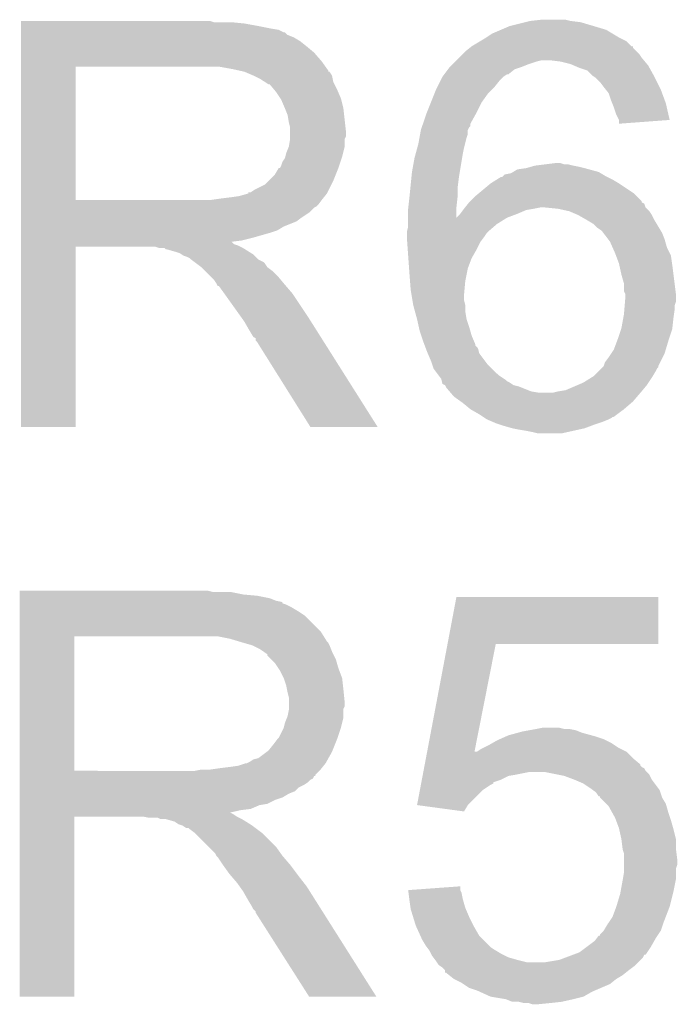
# Model space of a CAD drawing. Extents: x -1.3 to 24.2, y -3.9 to 39.2.
# Tile 34 of 35: x 15.1 to 16.5, y 35.1 to 37.1. Entities that reach past the tile are written whole.
import ezdxf

# ---------------------------------------------------------------- set-up
doc = ezdxf.new("R2010")
doc.units = 0
doc.layers.add('TEMP_HUM_28_CLICK_V100_GTO', color=14, linetype='CONTINUOUS')

msp = doc.modelspace()

# ---------------------------------------------------------------- linework, layer by layer
at = {"layer": 'TEMP_HUM_28_CLICK_V100_GTO'}
for points in [[(15.143504, 37.063678), (15.143506, 37.06368), (15.521942, 37.063678), (15.143506, 37.06368)], [(15.143504, 37.06114), (15.143504, 37.063678), (15.529564, 37.06114), (15.521942, 37.063678)], [(15.143504, 37.0586), (15.143504, 37.06114), (15.59052, 37.0586), (15.56512, 37.06114)], [(15.143504, 37.05352), (15.143504, 37.0586), (15.61846, 37.05352), (15.59052, 37.0586)], [(16.121382, 37.05352), (16.151862, 37.06114), (16.289022, 37.05352), (16.263622, 37.06114)], [(16.151862, 37.06114), (16.162022, 37.06368), (16.263622, 37.06114), (16.243302, 37.06368)], [(16.162022, 37.06368), (16.184882, 37.06622), (16.243302, 37.06368), (16.233142, 37.06622)], [(15.143504, 37.04844), (15.143504, 37.05352), (15.64386, 37.04844), (15.61846, 37.05352)], [(15.143504, 37.045898), (15.143504, 37.04844), (15.659102, 37.045898), (15.64386, 37.04844)], [(15.143504, 37.04082), (15.143504, 37.045898), (15.669264, 37.04082), (15.659102, 37.045898)], [(15.143504, 37.040814), (15.143504, 37.04082), (15.671806, 37.040814), (15.669264, 37.04082)], [(15.143504, 37.03574), (15.143504, 37.040814), (15.676884, 37.03574), (15.671806, 37.040814)], [(16.07439, 37.03066), (16.085816, 37.03828), (16.33982, 37.03066), (16.327122, 37.03828)], [(16.085816, 37.03828), (16.103598, 37.0459), (16.327122, 37.03828), (16.314422, 37.0459)], [(16.103598, 37.0459), (16.121382, 37.05352), (16.314422, 37.0459), (16.289022, 37.05352)], [(15.143504, 37.03066), (15.143504, 37.03574), (15.689582, 37.03066), (15.676884, 37.03574)], [(15.143504, 37.02304), (15.143504, 37.03066), (15.70228, 37.02304), (15.689582, 37.03066)], [(15.143504, 37.01288), (15.143504, 37.02304), (15.71498, 37.01288), (15.70228, 37.02304)], [(16.045182, 37.012882), (16.06211, 37.023038), (16.36522, 37.012882), (16.355056, 37.023038)], [(16.06211, 37.023038), (16.07058, 37.028118), (16.355056, 37.023038), (16.344902, 37.028118)], [(16.07058, 37.028118), (16.07439, 37.03066), (16.344902, 37.028118), (16.33982, 37.03066)], [(15.143502, 37.00018), (15.143504, 37.01288), (15.730222, 37.00018), (15.71498, 37.01288)], [(15.143502, 36.982402), (15.143502, 37.00018), (15.74546, 36.982402), (15.730222, 37.00018)], [(16.01978, 36.99002), (16.0274, 36.99764), (16.38554, 36.99002), (16.38046, 36.99764)], [(16.0274, 36.99764), (16.032482, 37.002722), (16.38046, 36.99764), (16.375378, 37.002722)], [(16.032482, 37.002722), (16.041996, 37.010334), (16.375378, 37.002722), (16.367766, 37.010334)], [(16.041996, 37.010334), (16.045146, 37.012854), (16.367766, 37.010334), (16.36776, 37.012854)], [(16.045146, 37.012854), (16.045178, 37.01288), (16.36776, 37.012854), (16.365222, 37.01288)], [(16.045178, 37.01288), (16.045182, 37.012882), (16.365222, 37.01288), (16.36522, 37.012882)], [(15.143502, 36.97224), (15.143502, 36.982402), (15.752718, 36.97224), (15.74546, 36.982402)], [(16.002002, 36.97224), (16.00708, 36.97732), (16.146782, 36.97224), (16.15948, 36.97732)], [(16.00708, 36.97732), (16.01216, 36.9824), (16.15948, 36.97732), (16.174722, 36.9824)], [(16.01216, 36.9824), (16.0147, 36.98494), (16.174722, 36.9824), (16.184878, 36.98494)], [(16.0147, 36.98494), (16.01978, 36.99002), (16.389774, 36.98494), (16.38554, 36.99002)], [(16.222978, 36.9824), (16.202658, 36.98494), (16.391892, 36.9824), (16.389774, 36.98494)], [(16.243298, 36.97732), (16.222978, 36.9824), (16.396124, 36.97732), (16.391892, 36.9824)], [(16.249232, 36.974778), (16.243298, 36.97732), (16.398242, 36.974778), (16.396124, 36.97732)], [(15.143494, 36.705562), (15.143502, 36.97222), (15.2527, 36.705562), (15.252702, 36.97222)], [(15.143502, 36.97222), (15.143502, 36.97224), (15.252702, 36.97222), (15.5067, 36.97224)], [(15.56766, 36.96716), (15.539722, 36.97224), (15.756346, 36.96716), (15.752718, 36.97224)], [(15.579088, 36.96462), (15.56766, 36.96716), (15.75816, 36.96462), (15.756346, 36.96716)], [(15.590514, 36.96208), (15.579088, 36.96462), (15.758186, 36.96208), (15.75816, 36.96462)], [(15.590522, 36.962078), (15.590514, 36.96208), (15.758816, 36.962078), (15.758186, 36.96208)], [(15.590538, 36.962072), (15.590522, 36.962078), (15.7607, 36.962072), (15.758816, 36.962078)], [(15.608296, 36.954462), (15.590538, 36.962072), (15.765782, 36.954462), (15.7607, 36.962072)], [(15.990574, 36.957), (15.99819, 36.967158), (16.118838, 36.957), (16.131538, 36.967158)], [(15.99819, 36.967158), (16.002002, 36.97224), (16.131538, 36.967158), (16.146782, 36.97224)], [(16.261082, 36.9697), (16.249232, 36.974778), (16.401064, 36.9697), (16.398242, 36.974778)], [(16.276316, 36.96462), (16.261082, 36.9697), (16.403886, 36.96462), (16.401064, 36.9697)], [(16.286478, 36.954462), (16.276316, 36.96462), (16.409528, 36.954462), (16.403886, 36.96462)], [(15.6083, 36.95446), (15.608296, 36.954462), (15.765784, 36.95446), (15.765782, 36.954462)], [(15.623542, 36.946838), (15.6083, 36.95446), (15.767308, 36.946838), (15.765784, 36.95446)], [(15.631166, 36.941758), (15.623542, 36.946838), (15.768322, 36.941758), (15.767308, 36.946838)], [(15.638784, 36.93668), (15.631166, 36.941758), (15.770862, 36.93668), (15.768322, 36.941758)], [(15.9766, 36.9316), (15.98295, 36.944298), (16.0909, 36.9316), (16.101058, 36.944298)], [(15.98295, 36.944298), (15.986762, 36.951916), (16.101058, 36.944298), (16.108676, 36.951916)], [(15.986762, 36.951918), (15.99057, 36.956996), (16.108678, 36.951918), (16.116294, 36.956996)], [(15.986762, 36.951916), (15.986762, 36.951918), (16.108676, 36.951916), (16.108678, 36.951918)], [(15.99057, 36.956996), (15.990574, 36.957), (16.116294, 36.956996), (16.118838, 36.957)], [(16.290292, 36.95192), (16.286478, 36.954462), (16.41094, 36.95192), (16.409528, 36.954462)], [(16.2941, 36.94938), (16.290292, 36.95192), (16.41221, 36.94938), (16.41094, 36.95192)], [(16.301718, 36.94176), (16.2941, 36.94938), (16.41602, 36.94176), (16.41221, 36.94938)], [(16.30934, 36.9316), (16.301718, 36.94176), (16.4211, 36.9316), (16.41602, 36.94176)], [(15.641326, 36.936672), (15.638784, 36.93668), (15.770866, 36.936672), (15.770862, 36.93668)], [(15.649788, 36.92652), (15.641326, 36.936672), (15.77594, 36.92652), (15.770866, 36.936672)], [(15.65402, 36.92144), (15.649788, 36.92652), (15.778118, 36.92144), (15.77594, 36.92652)], [(15.662488, 36.908738), (15.65402, 36.92144), (15.78356, 36.908738), (15.778118, 36.92144)], [(15.963898, 36.901118), (15.971012, 36.9189), (16.0655, 36.901118), (16.0782, 36.9189)], [(15.971012, 36.9189), (15.97406, 36.92652), (16.0782, 36.9189), (16.08582, 36.92652)], [(15.97406, 36.92652), (15.9766, 36.9316), (16.08582, 36.92652), (16.0909, 36.9316)], [(16.313406, 36.926518), (16.30934, 36.9316), (16.42364, 36.926518), (16.4211, 36.9316)], [(16.319498, 36.918902), (16.313406, 36.926518), (16.42641, 36.918902), (16.42364, 36.926518)], [(16.32458, 36.903658), (16.319498, 36.918902), (16.431954, 36.903658), (16.42641, 36.918902)], [(15.66418, 36.9062), (15.662488, 36.908738), (15.784196, 36.9062), (15.78356, 36.908738)], [(15.6718, 36.88842), (15.66418, 36.9062), (15.78864, 36.88842), (15.784196, 36.9062)], [(15.955772, 36.8808), (15.963898, 36.901118), (16.05534, 36.8808), (16.0655, 36.901118)], [(16.326614, 36.898578), (16.32458, 36.903658), (16.4338, 36.898578), (16.431954, 36.903658)], [(16.32966, 36.89096), (16.326614, 36.898578), (16.435552, 36.89096), (16.4338, 36.898578)], [(15.671802, 36.888418), (15.6718, 36.88842), (15.78864, 36.888418), (15.78864, 36.88842)], [(15.67688, 36.875718), (15.671802, 36.888418), (15.790052, 36.875718), (15.78864, 36.888418)], [(15.95374, 36.87572), (15.955772, 36.8808), (16.052518, 36.87572), (16.05534, 36.8808)], [(16.33474, 36.875722), (16.32966, 36.89096), (16.439056, 36.875722), (16.435552, 36.89096)], [(15.67942, 36.86048), (15.67688, 36.875718), (15.791746, 36.86048), (15.790052, 36.875718)], [(15.68196, 36.850318), (15.67942, 36.86048), (15.792874, 36.850318), (15.791746, 36.86048)], [(15.947812, 36.857934), (15.95374, 36.87572), (16.04264, 36.857934), (16.052518, 36.87572)], [(16.339818, 36.865564), (16.33474, 36.875722), (16.441392, 36.865564), (16.439056, 36.875722)], [(16.33982, 36.865558), (16.339818, 36.865564), (16.441392, 36.865558), (16.441392, 36.865564)], [(16.33982, 36.857968), (16.33982, 36.865558), (16.33982, 36.857968), (16.441392, 36.865558)], [(15.68196, 36.842698), (15.68196, 36.850318), (15.79372, 36.842698), (15.792874, 36.850318)], [(15.68196, 36.832536), (15.68196, 36.842698), (15.793718, 36.832536), (15.79372, 36.842698)], [(15.942194, 36.837618), (15.94358, 36.845236), (16.037558, 36.837618), (16.03756, 36.845236)], [(15.94358, 36.845236), (15.943582, 36.845242), (16.03756, 36.845236), (16.037562, 36.845242)], [(15.943582, 36.845242), (15.945272, 36.850316), (16.037562, 36.845242), (16.040098, 36.850316)], [(15.945272, 36.850316), (15.946118, 36.852854), (16.040098, 36.850316), (16.042634, 36.852854)], [(15.946118, 36.852854), (15.947812, 36.857934), (16.042634, 36.852854), (16.04264, 36.857934)], [(15.679418, 36.812218), (15.681958, 36.827456), (15.79118, 36.812218), (15.79118, 36.827456)], [(15.681958, 36.827456), (15.68196, 36.827458), (15.79118, 36.827456), (15.79118, 36.827458)], [(15.68196, 36.827458), (15.68196, 36.832536), (15.79118, 36.827458), (15.793718, 36.832536)], [(15.9385, 36.817298), (15.94081, 36.83), (16.031844, 36.817298), (16.035022, 36.83)], [(15.94081, 36.83), (15.942194, 36.837618), (16.035022, 36.83), (16.037558, 36.837618)], [(15.672434, 36.791902), (15.67434, 36.799518), (15.7861, 36.791902), (15.788004, 36.799518)], [(15.67434, 36.799518), (15.679418, 36.812218), (15.788004, 36.799518), (15.79118, 36.812218)], [(15.932958, 36.79698), (15.936422, 36.80968), (16.0274, 36.79698), (16.02994, 36.80968)], [(15.936422, 36.80968), (15.9385, 36.817298), (16.02994, 36.80968), (16.031844, 36.817298)], [(15.66418, 36.77412), (15.66672, 36.78174), (15.780172, 36.77412), (15.782712, 36.78174)], [(15.66672, 36.78174), (15.671798, 36.789356), (15.782712, 36.78174), (15.78525, 36.789356)], [(15.671798, 36.789356), (15.672434, 36.791902), (15.78525, 36.789356), (15.7861, 36.791902)], [(15.9258, 36.76142), (15.93088, 36.78936), (16.021472, 36.76142), (16.02613, 36.78936)], [(15.93088, 36.78936), (15.932958, 36.79698), (16.02613, 36.78936), (16.0274, 36.79698)], [(15.651478, 36.756338), (15.659096, 36.76903), (15.773398, 36.756338), (15.778476, 36.76903)], [(15.659096, 36.76903), (15.661626, 36.76904), (15.778476, 36.76903), (15.77848, 36.76904)], [(15.661626, 36.76904), (15.66418, 36.77412), (15.77848, 36.76904), (15.780172, 36.77412)], [(15.924784, 36.75126), (15.9258, 36.76142), (16.01978, 36.75126), (16.021472, 36.76142)], [(16.123922, 36.75888), (16.128154, 36.76142), (16.303416, 36.75888), (16.299182, 36.76142)], [(16.128154, 36.76142), (16.136618, 36.7665), (16.299182, 36.76142), (16.280554, 36.7665)], [(16.136618, 36.7665), (16.154402, 36.76904), (16.280554, 36.7665), (16.27124, 36.76904)], [(16.154402, 36.76904), (16.163292, 36.77158), (16.27124, 36.76904), (16.26108, 36.77158)], [(16.163292, 36.77158), (16.172182, 36.77412), (16.26108, 36.77158), (16.24838, 36.77412)], [(16.172182, 36.77412), (16.192502, 36.77666), (16.24838, 36.77412), (16.238222, 36.77666)], [(16.192502, 36.77666), (16.212806, 36.779198), (16.230604, 36.77666), (16.222982, 36.779198)], [(16.212806, 36.779198), (16.212822, 36.7792), (16.222982, 36.779198), (16.212822, 36.7792)], [(15.631156, 36.736018), (15.638778, 36.74364), (15.764508, 36.736018), (15.76832, 36.74364)], [(15.638778, 36.74364), (15.651478, 36.756338), (15.76832, 36.74364), (15.773398, 36.756338)], [(15.92275, 36.730938), (15.924784, 36.75126), (16.01724, 36.730938), (16.01978, 36.75126)], [(16.083284, 36.738562), (16.095472, 36.74618), (16.33982, 36.738562), (16.327118, 36.74618)], [(16.095472, 36.74618), (16.1036, 36.75126), (16.327118, 36.74618), (16.31696, 36.75126)], [(16.1036, 36.75126), (16.106146, 36.751266), (16.31696, 36.75126), (16.316948, 36.751266)], [(16.106146, 36.751266), (16.108678, 36.7538), (16.316948, 36.751266), (16.31188, 36.7538)], [(16.108678, 36.7538), (16.11122, 36.756342), (16.31188, 36.7538), (16.307646, 36.756342)], [(16.11122, 36.756342), (16.123922, 36.75888), (16.307646, 36.756342), (16.303416, 36.75888)], [(15.598124, 36.718244), (15.59814, 36.720758), (15.75562, 36.718244), (15.756876, 36.720758)], [(15.59814, 36.720758), (15.603216, 36.72078), (15.756876, 36.720758), (15.756888, 36.72078)], [(15.603216, 36.72078), (15.610838, 36.725858), (15.756888, 36.72078), (15.759426, 36.725858)], [(15.610838, 36.725858), (15.631156, 36.736018), (15.759426, 36.725858), (15.764508, 36.736018)], [(15.920974, 36.71316), (15.92275, 36.730938), (16.01724, 36.71316), (16.01724, 36.730938)], [(16.058892, 36.718238), (16.083282, 36.73856), (16.370302, 36.718238), (16.339824, 36.73856)], [(16.083282, 36.73856), (16.083284, 36.738562), (16.339824, 36.73856), (16.33982, 36.738562)], [(15.143494, 36.70554), (15.143494, 36.705562), (15.524478, 36.70554), (15.2527, 36.705562)], [(15.143494, 36.69538), (15.143494, 36.70554), (15.737838, 36.69538), (15.74546, 36.70554)], [(15.524478, 36.70554), (15.54226, 36.70808), (15.74546, 36.70554), (15.74749, 36.70808)], [(15.54226, 36.70808), (15.56258, 36.71062), (15.74749, 36.70808), (15.749522, 36.71062)], [(15.56258, 36.71062), (15.580358, 36.71316), (15.749522, 36.71062), (15.751554, 36.71316)], [(15.580358, 36.71316), (15.598124, 36.718236), (15.751554, 36.71316), (15.755612, 36.718236)], [(15.598124, 36.718236), (15.598124, 36.718244), (15.755612, 36.718236), (15.75562, 36.718244)], [(15.918462, 36.690298), (15.92072, 36.71062), (16.0147, 36.690298), (16.016956, 36.71062)], [(15.92072, 36.71062), (15.920974, 36.71316), (16.016956, 36.71062), (16.01724, 36.71316)], [(16.0401, 36.70046), (16.042638, 36.702998), (16.385558, 36.70046), (16.38554, 36.702998)], [(16.042638, 36.702998), (16.0528, 36.71316), (16.38554, 36.702998), (16.37538, 36.71316)], [(16.0528, 36.71316), (16.058892, 36.718238), (16.37538, 36.71316), (16.370302, 36.718238)], [(15.143492, 36.68014), (15.143494, 36.690298), (15.72006, 36.68014), (15.730224, 36.690298)], [(15.143494, 36.692838), (15.143494, 36.69538), (15.735296, 36.692838), (15.737838, 36.69538)], [(15.143494, 36.690298), (15.143494, 36.692838), (15.730224, 36.690298), (15.735296, 36.692838)], [(15.91818, 36.68776), (15.918462, 36.690298), (16.014706, 36.68776), (16.0147, 36.690298)], [(15.91818, 36.67002), (15.91818, 36.68776), (16.014746, 36.67002), (16.014706, 36.68776)], [(16.02232, 36.677602), (16.028034, 36.68522), (16.136624, 36.677602), (16.154402, 36.68522)], [(16.028034, 36.68522), (16.02994, 36.68776), (16.154402, 36.68522), (16.16964, 36.68776)], [(16.02994, 36.68776), (16.031972, 36.6903), (16.16964, 36.68776), (16.182342, 36.6903)], [(16.031972, 36.690302), (16.03806, 36.697912), (16.393164, 36.690302), (16.390616, 36.697912)], [(16.031972, 36.6903), (16.031972, 36.690302), (16.393166, 36.6903), (16.393164, 36.690302)], [(16.03806, 36.697912), (16.040094, 36.700454), (16.390616, 36.697912), (16.385558, 36.700454)], [(16.040094, 36.700454), (16.0401, 36.70046), (16.385558, 36.700454), (16.385558, 36.70046)], [(16.2179, 36.68776), (16.1925, 36.6903), (16.395704, 36.68776), (16.393166, 36.6903)], [(16.240754, 36.68268), (16.2179, 36.68776), (16.40078, 36.68268), (16.395704, 36.68776)], [(16.240762, 36.682678), (16.240754, 36.68268), (16.400782, 36.682678), (16.40078, 36.68268)], [(16.258542, 36.67506), (16.240762, 36.682678), (16.40586, 36.67506), (16.400782, 36.682678)], [(15.143492, 36.66998), (15.143492, 36.68014), (15.70482, 36.66998), (15.72006, 36.68014)], [(15.143492, 36.66236), (15.143492, 36.66998), (15.694664, 36.66236), (15.70482, 36.66998)], [(15.143492, 36.6522), (15.143492, 36.66236), (15.669258, 36.6522), (15.694664, 36.66236)], [(15.91818, 36.66998), (15.91818, 36.67002), (16.116298, 36.66998), (16.116404, 36.67002)], [(15.91818, 36.65728), (15.91818, 36.66998), (16.095982, 36.65728), (16.116298, 36.66998)], [(16.014746, 36.67002), (16.022318, 36.6776), (16.116404, 36.67002), (16.13662, 36.6776)], [(16.022318, 36.6776), (16.02232, 36.677602), (16.13662, 36.6776), (16.136624, 36.677602)], [(16.258546, 36.675058), (16.258542, 36.67506), (16.40586, 36.675058), (16.40586, 36.67506)], [(16.276318, 36.664902), (16.258546, 36.675058), (16.41094, 36.664902), (16.40586, 36.675058)], [(16.27632, 36.6649), (16.276318, 36.664902), (16.410942, 36.6649), (16.41094, 36.664902)], [(16.289022, 36.657278), (16.27632, 36.6649), (16.415516, 36.657278), (16.410942, 36.6649)], [(15.143492, 36.64458), (15.143492, 36.6522), (15.656564, 36.64458), (15.669258, 36.6522)], [(15.143492, 36.6395), (15.143492, 36.64458), (15.64132, 36.6395), (15.656564, 36.64458)], [(15.91564, 36.642042), (15.91818, 36.652202), (16.078202, 36.642042), (16.090056, 36.652202)], [(15.91564, 36.64204), (15.91564, 36.642042), (16.0782, 36.64204), (16.078202, 36.642042)], [(15.91564, 36.639502), (15.91564, 36.64204), (16.075662, 36.639502), (16.0782, 36.64204)], [(15.91818, 36.652202), (15.91818, 36.65728), (16.090056, 36.652202), (16.095982, 36.65728)], [(16.29664, 36.64966), (16.289022, 36.657278), (16.420088, 36.64966), (16.415516, 36.657278)], [(16.304262, 36.644578), (16.29664, 36.64966), (16.423138, 36.644578), (16.420088, 36.64966)], [(16.3068, 36.642038), (16.304262, 36.644578), (16.424662, 36.642038), (16.423138, 36.644578)], [(16.3087, 36.639506), (16.3068, 36.642038), (16.42618, 36.639506), (16.424662, 36.642038)], [(15.14349, 36.62426), (15.143492, 36.62934), (15.585438, 36.62426), (15.60576, 36.62934)], [(15.14349, 36.62168), (15.14349, 36.62426), (15.565156, 36.62168), (15.585438, 36.62426)], [(15.143492, 36.62934), (15.143492, 36.6395), (15.60576, 36.62934), (15.64132, 36.6395)], [(15.91564, 36.63188), (15.91564, 36.639502), (16.07058, 36.63188), (16.075662, 36.639502)], [(15.91564, 36.629338), (15.91564, 36.63188), (16.068674, 36.629338), (16.07058, 36.63188)], [(15.916186, 36.62172), (15.91564, 36.629338), (16.062962, 36.62172), (16.068674, 36.629338)], [(16.31823, 36.6268), (16.3087, 36.639506), (16.431262, 36.6268), (16.42618, 36.639506)], [(16.32204, 36.621718), (16.31823, 36.6268), (16.432714, 36.621718), (16.431262, 36.6268)], [(15.14348, 36.250906), (15.14349, 36.611534), (15.252674, 36.250906), (15.2527, 36.611534)], [(15.14349, 36.61664), (15.14349, 36.62168), (15.570204, 36.61664), (15.565156, 36.62168)], [(15.14349, 36.6141), (15.14349, 36.61664), (15.57782, 36.6141), (15.570204, 36.61664)], [(15.14349, 36.61156), (15.14349, 36.6141), (15.5829, 36.61156), (15.57782, 36.6141)], [(15.14349, 36.611534), (15.14349, 36.61156), (15.2527, 36.611534), (15.412716, 36.61156)], [(15.420338, 36.609022), (15.412716, 36.61156), (15.587976, 36.609022), (15.5829, 36.61156)], [(15.430498, 36.60902), (15.420338, 36.609022), (15.587978, 36.60902), (15.587976, 36.609022)], [(15.433034, 36.606486), (15.430498, 36.60902), (15.592034, 36.606486), (15.587978, 36.60902)], [(15.435578, 36.60648), (15.433034, 36.606486), (15.592044, 36.60648), (15.592034, 36.606486)], [(15.45336, 36.6014), (15.435578, 36.60648), (15.600172, 36.6014), (15.592044, 36.60648)], [(15.917274, 36.60648), (15.916186, 36.62172), (16.05534, 36.60648), (16.062962, 36.62172)], [(15.918544, 36.588702), (15.917274, 36.60648), (16.04518, 36.588702), (16.05534, 36.60648)], [(16.327686, 36.60902), (16.32204, 36.621718), (16.43634, 36.60902), (16.432714, 36.621718)], [(16.3322, 36.59886), (16.327686, 36.60902), (16.44142, 36.59886), (16.43634, 36.60902)], [(15.460984, 36.59886), (15.45336, 36.6014), (15.604236, 36.59886), (15.600172, 36.6014)], [(15.464796, 36.596318), (15.460984, 36.59886), (15.608302, 36.596318), (15.604236, 36.59886)], [(15.468596, 36.593782), (15.464796, 36.596318), (15.61084, 36.593782), (15.608302, 36.596318)], [(15.476218, 36.59124), (15.468596, 36.593782), (15.613382, 36.59124), (15.61084, 36.593782)], [(15.481296, 36.588702), (15.476218, 36.59124), (15.61592, 36.588702), (15.613382, 36.59124)], [(15.48384, 36.586162), (15.481296, 36.588702), (15.61846, 36.586162), (15.61592, 36.588702)], [(15.483846, 36.586158), (15.48384, 36.586162), (15.618464, 36.586158), (15.61846, 36.586162)], [(15.490618, 36.581078), (15.483846, 36.586158), (15.628616, 36.581078), (15.618464, 36.586158)], [(15.919996, 36.568382), (15.918544, 36.588702), (16.037562, 36.568382), (16.04518, 36.588702)], [(16.334108, 36.593776), (16.3322, 36.59886), (16.44396, 36.593776), (16.44142, 36.59886)], [(16.33982, 36.578538), (16.334108, 36.593776), (16.446138, 36.578538), (16.44396, 36.593776)], [(15.494002, 36.57854), (15.490618, 36.581078), (15.63116, 36.57854), (15.628616, 36.581078)], [(15.504158, 36.57092), (15.494002, 36.57854), (15.636242, 36.57092), (15.63116, 36.57854)], [(15.504162, 36.570918), (15.504158, 36.57092), (15.636242, 36.570918), (15.636242, 36.57092)], [(15.511782, 36.563298), (15.504162, 36.570918), (15.6464, 36.563298), (15.636242, 36.570918)], [(15.52448, 36.5506), (15.511782, 36.563298), (15.6591, 36.5506), (15.6464, 36.563298)], [(15.92072, 36.55822), (15.919996, 36.568382), (16.035528, 36.55822), (16.037562, 36.568382)], [(16.340386, 36.576), (16.33982, 36.578538), (16.4465, 36.576), (16.446138, 36.578538)], [(16.3449, 36.55568), (16.340386, 36.576), (16.44904, 36.55568), (16.4465, 36.576)], [(15.529558, 36.545522), (15.52448, 36.5506), (15.663332, 36.545522), (15.6591, 36.5506)], [(15.534638, 36.537902), (15.529558, 36.545522), (15.669682, 36.537902), (15.663332, 36.545522)], [(15.921894, 36.542982), (15.92072, 36.55822), (16.03248, 36.542982), (16.035528, 36.55822)], [(16.34998, 36.537898), (16.3449, 36.55568), (16.451264, 36.537898), (16.44904, 36.55568)], [(15.535912, 36.53536), (15.534638, 36.537902), (15.6718, 36.53536), (15.669682, 36.537902)], [(15.537174, 36.532838), (15.535912, 36.53536), (15.673962, 36.532838), (15.6718, 36.53536)], [(15.53971, 36.53282), (15.537174, 36.532838), (15.673978, 36.53282), (15.673962, 36.532838)], [(15.5506, 36.51758), (15.53971, 36.53282), (15.68704, 36.51758), (15.673978, 36.53282)], [(15.92326, 36.525198), (15.921894, 36.542982), (16.030862, 36.525198), (16.03248, 36.542982)], [(15.924954, 36.51504), (15.92326, 36.525198), (16.02994, 36.51504), (16.030862, 36.525198)], [(16.349982, 36.522656), (16.34998, 36.537898), (16.453168, 36.522656), (16.451264, 36.537898)], [(15.583264, 36.47186), (15.5506, 36.51758), (15.71752, 36.47186), (15.68704, 36.51758)], [(15.926648, 36.504882), (15.924954, 36.51504), (16.02994, 36.504882), (16.02994, 36.51504)], [(15.92834, 36.494722), (15.926648, 36.504882), (16.03248, 36.494722), (16.02994, 36.504882)], [(16.35252, 36.517576), (16.349982, 36.522656), (16.453804, 36.517576), (16.453168, 36.522656)], [(16.352096, 36.502338), (16.35252, 36.50742), (16.454118, 36.502338), (16.454118, 36.50742)], [(16.35252, 36.515038), (16.35252, 36.517576), (16.45412, 36.515038), (16.453804, 36.517576)], [(16.35252, 36.50742), (16.35252, 36.515038), (16.454118, 36.50742), (16.45412, 36.515038)], [(15.92834, 36.49472), (15.92834, 36.494722), (16.03248, 36.49472), (16.03248, 36.494722)], [(15.931804, 36.482022), (15.92834, 36.49472), (16.03248, 36.482022), (16.03248, 36.49472)], [(16.34998, 36.47694), (16.350826, 36.4871), (16.450128, 36.47694), (16.45158, 36.4871)], [(16.350826, 36.4871), (16.35146, 36.494716), (16.45158, 36.4871), (16.45158, 36.494716)], [(16.35146, 36.494716), (16.352096, 36.502338), (16.45158, 36.494716), (16.454118, 36.502338)], [(15.59052, 36.461702), (15.583264, 36.47186), (15.72394, 36.461702), (15.71752, 36.47186)], [(15.93596, 36.46678), (15.931804, 36.482022), (16.03502, 36.46678), (16.03248, 36.482022)], [(15.939348, 36.45154), (15.93596, 36.46678), (16.0401, 36.45154), (16.03502, 36.46678)], [(16.344898, 36.448998), (16.348594, 36.46932), (16.44678, 36.448998), (16.44904, 36.46932)], [(16.348594, 36.46932), (16.34998, 36.47694), (16.44904, 36.46932), (16.450128, 36.47694)], [(15.60068, 36.44392), (15.59052, 36.461702), (15.735178, 36.44392), (15.72394, 36.461702)], [(15.94104, 36.443922), (15.939348, 36.45154), (16.042276, 36.443922), (16.0401, 36.45154)], [(16.33728, 36.42614), (16.34405, 36.446458), (16.439726, 36.42614), (16.446498, 36.446458)], [(16.34405, 36.446458), (16.344898, 36.448998), (16.446498, 36.446458), (16.44678, 36.448998)], [(15.608302, 36.431226), (15.60068, 36.44392), (15.7432, 36.431226), (15.735178, 36.44392)], [(15.613362, 36.428686), (15.608302, 36.431226), (15.744806, 36.428686), (15.7432, 36.431226)], [(15.61338, 36.423602), (15.613362, 36.428686), (15.748018, 36.423602), (15.744806, 36.428686)], [(15.944428, 36.43376), (15.94104, 36.443922), (16.045178, 36.43376), (16.042276, 36.443922)], [(15.94866, 36.42106), (15.944428, 36.43376), (16.050624, 36.42106), (16.045178, 36.43376)], [(16.336326, 36.4236), (16.33728, 36.42614), (16.43888, 36.4236), (16.439726, 36.42614)], [(15.615918, 36.421062), (15.61338, 36.423602), (15.749624, 36.421062), (15.748018, 36.423602)], [(15.722602, 36.25089), (15.615918, 36.421062), (15.857166, 36.25089), (15.749624, 36.421062)], [(15.950564, 36.415984), (15.94866, 36.42106), (16.052798, 36.415984), (16.050624, 36.42106)], [(15.951516, 36.413446), (15.950564, 36.415984), (16.0528, 36.413446), (16.052798, 36.415984)], [(15.953422, 36.408362), (15.951516, 36.413446), (16.057876, 36.408362), (16.0528, 36.413446)], [(15.95628, 36.40074), (15.953422, 36.408362), (16.059784, 36.40074), (16.057876, 36.408362)], [(16.324578, 36.3982), (16.329658, 36.405818), (16.43126, 36.3982), (16.433544, 36.405818)], [(16.329658, 36.405818), (16.336326, 36.4236), (16.433544, 36.405818), (16.43888, 36.4236)], [(15.957368, 36.398202), (15.95628, 36.40074), (16.060418, 36.398202), (16.059784, 36.40074)], [(15.9639, 36.382958), (15.957368, 36.398202), (16.071854, 36.382958), (16.060418, 36.398202)], [(16.31188, 36.380418), (16.3195, 36.39058), (16.42237, 36.380418), (16.42745, 36.39058)], [(16.3195, 36.39058), (16.324578, 36.3982), (16.42745, 36.39058), (16.43126, 36.3982)], [(15.965592, 36.377882), (15.9639, 36.382958), (16.07566, 36.377882), (16.071854, 36.382958)], [(15.96898, 36.367718), (15.965592, 36.377882), (16.085824, 36.367718), (16.07566, 36.377882)], [(15.978504, 36.355022), (15.96898, 36.367718), (16.098518, 36.355022), (16.085824, 36.367718)], [(16.29918, 36.362642), (16.304254, 36.367716), (16.41348, 36.362642), (16.416018, 36.367716)], [(16.304254, 36.367716), (16.306792, 36.370254), (16.416018, 36.367716), (16.418554, 36.370254)], [(16.306792, 36.370254), (16.309334, 36.372796), (16.418554, 36.370254), (16.41856, 36.372796)], [(16.309334, 36.372796), (16.309336, 36.372798), (16.41856, 36.372796), (16.41856, 36.372798)], [(16.309336, 36.372798), (16.31188, 36.380418), (16.41856, 36.372798), (16.42237, 36.380418)], [(15.984218, 36.347404), (15.978504, 36.355022), (16.109946, 36.347404), (16.098518, 36.355022)], [(15.984856, 36.34486), (15.984218, 36.347404), (16.11376, 36.34486), (16.109946, 36.347404)], [(16.2687, 36.33978), (16.284954, 36.34994), (16.399086, 36.33978), (16.405862, 36.34994)], [(16.284954, 36.34994), (16.289018, 36.35248), (16.405862, 36.34994), (16.407384, 36.35248)], [(16.289018, 36.35248), (16.29918, 36.362642), (16.407384, 36.35248), (16.41348, 36.362642)], [(15.985494, 36.342322), (15.984856, 36.34486), (16.1163, 36.342322), (16.11376, 36.34486)], [(15.98613, 36.33978), (15.985494, 36.342322), (16.121378, 36.33978), (16.1163, 36.342322)], [(15.986764, 36.33725), (15.98613, 36.33978), (16.125174, 36.33725), (16.121378, 36.33978)], [(15.991828, 36.334702), (15.986764, 36.33725), (16.128996, 36.334702), (16.125174, 36.33725)], [(15.991834, 36.334698), (15.991828, 36.334702), (16.129012, 36.334698), (16.128996, 36.334702)], [(15.993108, 36.33216), (15.991834, 36.334698), (16.139158, 36.33216), (16.129012, 36.334698)], [(15.994378, 36.329624), (15.993108, 36.33216), (16.1455, 36.329624), (16.139158, 36.33216)], [(16.00091, 36.322002), (15.994378, 36.329624), (16.164558, 36.322002), (16.1455, 36.329624)], [(16.233138, 36.32454), (16.256846, 36.3347), (16.387232, 36.32454), (16.3957, 36.3347)], [(16.256846, 36.3347), (16.2687, 36.33978), (16.3957, 36.3347), (16.399086, 36.33978)], [(16.00309, 36.31946), (16.00091, 36.322002), (16.179798, 36.31946), (16.164558, 36.322002)], [(16.009618, 36.31184), (16.00309, 36.31946), (16.376468, 36.31184), (16.383, 36.31946)], [(16.023848, 36.301678), (16.009618, 36.31184), (16.36776, 36.301678), (16.376468, 36.31184)], [(16.207738, 36.31946), (16.2179, 36.322), (16.383, 36.31946), (16.385116, 36.322)], [(16.2179, 36.322), (16.233138, 36.32454), (16.385116, 36.322), (16.387232, 36.32454)], [(16.0274, 36.29914), (16.023848, 36.301678), (16.364798, 36.29914), (16.36776, 36.301678)], [(16.042646, 36.28644), (16.0274, 36.29914), (16.349982, 36.28644), (16.364798, 36.29914)], [(16.060422, 36.276278), (16.042646, 36.28644), (16.33643, 36.276278), (16.349982, 36.28644)], [(16.06804, 36.2712), (16.060422, 36.276278), (16.32966, 36.2712), (16.33643, 36.276278)], [(16.06805, 36.271194), (16.06804, 36.2712), (16.327114, 36.271194), (16.32966, 36.2712)], [(16.071854, 36.268658), (16.06805, 36.271194), (16.324576, 36.268658), (16.327114, 36.271194)], [(16.075658, 36.266122), (16.071854, 36.268658), (16.319504, 36.266122), (16.324576, 36.268658)], [(15.252674, 36.25088), (15.14348, 36.250906), (15.252674, 36.25088), (15.252674, 36.250906)], [(15.857172, 36.25088), (15.857166, 36.25089), (15.857172, 36.25088), (15.722602, 36.25089)], [(16.075664, 36.26612), (16.075658, 36.266122), (16.3195, 36.26612), (16.319504, 36.266122)], [(16.087516, 36.26104), (16.075664, 36.26612), (16.306802, 36.26104), (16.3195, 36.26612)], [(16.093442, 36.2585), (16.087516, 36.26104), (16.29918, 36.2585), (16.306802, 36.26104)], [(16.101062, 36.25596), (16.093442, 36.2585), (16.29156, 36.25596), (16.29918, 36.2585)], [(16.10868, 36.25342), (16.101062, 36.25596), (16.284786, 36.25342), (16.29156, 36.25596)], [(16.12646, 36.24834), (16.10868, 36.25342), (16.271238, 36.24834), (16.284786, 36.25342)], [(16.13916, 36.2458), (16.12646, 36.24834), (16.259808, 36.2458), (16.271238, 36.24834)], [(16.1544, 36.24326), (16.13916, 36.2458), (16.248378, 36.24326), (16.259808, 36.2458)], [(16.1671, 36.24072), (16.1544, 36.24326), (16.236948, 36.24072), (16.248378, 36.24326)], [(16.177258, 36.23818), (16.1671, 36.24072), (16.225518, 36.23818), (16.236948, 36.24072)], [(15.140964, 35.92068), (15.140966, 35.92322), (15.527022, 35.92068), (15.516862, 35.92322)], [(15.140964, 35.9156), (15.140964, 35.92068), (15.58798, 35.9156), (15.562582, 35.92068)], [(15.140964, 35.91306), (15.140964, 35.9156), (15.615922, 35.91306), (15.58798, 35.9156)], [(15.140964, 35.907978), (15.140964, 35.91306), (15.641322, 35.907978), (15.615922, 35.91306)], [(15.140964, 35.9029), (15.140964, 35.907978), (15.654022, 35.9029), (15.641322, 35.907978)], [(15.140964, 35.900338), (15.140964, 35.9029), (15.66672, 35.900338), (15.654022, 35.9029)], [(15.140964, 35.897816), (15.140964, 35.900338), (15.66674, 35.897816), (15.66672, 35.900338)], [(15.140964, 35.89528), (15.140964, 35.897816), (15.67434, 35.89528), (15.66674, 35.897816)], [(15.140964, 35.8902), (15.140964, 35.89528), (15.684498, 35.8902), (15.67434, 35.89528)], [(15.996952, 35.81654), (16.014716, 35.910494), (16.418534, 35.81654), (16.41856, 35.910494)], [(16.014716, 35.910494), (16.014722, 35.91052), (16.41856, 35.910494), (16.014722, 35.91052)], [(15.140964, 35.882582), (15.140964, 35.8902), (15.6972, 35.882582), (15.684498, 35.8902)], [(15.140964, 35.872418), (15.140964, 35.882582), (15.712442, 35.872418), (15.6972, 35.882582)], [(15.140962, 35.841938), (15.140964, 35.872418), (15.74292, 35.841938), (15.712442, 35.872418)], [(15.140962, 35.83178), (15.140962, 35.841938), (15.74927, 35.83178), (15.74292, 35.841938)], [(15.140954, 35.562562), (15.140962, 35.83176), (15.25016, 35.562562), (15.250162, 35.83176)], [(15.140962, 35.83176), (15.140962, 35.83178), (15.250162, 35.83176), (15.50416, 35.83178)], [(15.56258, 35.8267), (15.537182, 35.83178), (15.752446, 35.8267), (15.74927, 35.83178)], [(15.57952, 35.821618), (15.56258, 35.8267), (15.755622, 35.821618), (15.752446, 35.8267)], [(15.58798, 35.81908), (15.57952, 35.821618), (15.75816, 35.81908), (15.755622, 35.821618)], [(15.587994, 35.819076), (15.58798, 35.81908), (15.758162, 35.819076), (15.75816, 35.81908)], [(15.60576, 35.814), (15.587994, 35.819076), (15.7607, 35.814), (15.758162, 35.819076)], [(15.621002, 35.806378), (15.60576, 35.814), (15.76375, 35.806378), (15.7607, 35.814)], [(15.95613, 35.60064), (15.996948, 35.816518), (16.050814, 35.60064), (16.093436, 35.816518)], [(15.996948, 35.816518), (15.996952, 35.81654), (16.093436, 35.816518), (16.418534, 35.81654)], [(15.628614, 35.8013), (15.621002, 35.806378), (15.76578, 35.8013), (15.76375, 35.806378)], [(15.63624, 35.79621), (15.628614, 35.8013), (15.768326, 35.79621), (15.76578, 35.8013)], [(15.636246, 35.793674), (15.63624, 35.79621), (15.769594, 35.793674), (15.768326, 35.79621)], [(15.643862, 35.786058), (15.636246, 35.793674), (15.773402, 35.786058), (15.769594, 35.793674)], [(15.65148, 35.77844), (15.643862, 35.786058), (15.775578, 35.77844), (15.773402, 35.786058)], [(15.658254, 35.76828), (15.65148, 35.77844), (15.77848, 35.76828), (15.775578, 35.77844)], [(15.66164, 35.763198), (15.658254, 35.76828), (15.780386, 35.763198), (15.77848, 35.76828)], [(15.66926, 35.747958), (15.66164, 35.763198), (15.7861, 35.747958), (15.780386, 35.763198)], [(15.67434, 35.732718), (15.66926, 35.747958), (15.787794, 35.732718), (15.7861, 35.747958)], [(15.675864, 35.7251), (15.67434, 35.732718), (15.78864, 35.7251), (15.787794, 35.732718)], [(15.67688, 35.72002), (15.675864, 35.7251), (15.78915, 35.72002), (15.78864, 35.7251)], [(15.67942, 35.709858), (15.67688, 35.72002), (15.790166, 35.709858), (15.78915, 35.72002)], [(15.67942, 35.699702), (15.67942, 35.709858), (15.79118, 35.699702), (15.790166, 35.709858)], [(15.67942, 35.692076), (15.67942, 35.699702), (15.791178, 35.692076), (15.79118, 35.699702)], [(15.676878, 35.671758), (15.67942, 35.684458), (15.78864, 35.671758), (15.78864, 35.684458)], [(15.67942, 35.686996), (15.67942, 35.692076), (15.78864, 35.686996), (15.791178, 35.692076)], [(15.67942, 35.684458), (15.67942, 35.686996), (15.78864, 35.684458), (15.78864, 35.686996)], [(15.66926, 35.648902), (15.6718, 35.659058), (15.78356, 35.648902), (15.786098, 35.659058)], [(15.6718, 35.659058), (15.675862, 35.669218), (15.786098, 35.659058), (15.78864, 35.669218)], [(15.675862, 35.669218), (15.676878, 35.671758), (15.78864, 35.669218), (15.78864, 35.671758)], [(15.659098, 35.62858), (15.66926, 35.648898), (15.776786, 35.62858), (15.783558, 35.648898)], [(15.66926, 35.648898), (15.66926, 35.648902), (15.783558, 35.648898), (15.78356, 35.648902)], [(16.11884, 35.633662), (16.137454, 35.638738), (16.284778, 35.633662), (16.26616, 35.638738)], [(16.137454, 35.638738), (16.146778, 35.64128), (16.26616, 35.638738), (16.259808, 35.64128)], [(16.146778, 35.64128), (16.160736, 35.643818), (16.259808, 35.64128), (16.253462, 35.643818)], [(16.160736, 35.643818), (16.17472, 35.64636), (16.253462, 35.643818), (16.240762, 35.64636)], [(16.17472, 35.64636), (16.187422, 35.6489), (16.230602, 35.64636), (16.220442, 35.6489)], [(15.64894, 35.61588), (15.65656, 35.626038), (15.771876, 35.61588), (15.775938, 35.626038)], [(15.65656, 35.62604), (15.659098, 35.62858), (15.77594, 35.62604), (15.776786, 35.62858)], [(15.65656, 35.626038), (15.65656, 35.62604), (15.775938, 35.626038), (15.77594, 35.62604)], [(16.078198, 35.61334), (16.087086, 35.618418), (16.332202, 35.61334), (16.324582, 35.618418)], [(16.087086, 35.618418), (16.095982, 35.6235), (16.324582, 35.618418), (16.31442, 35.6235)], [(16.095982, 35.6235), (16.101694, 35.62604), (16.31442, 35.6235), (16.30934, 35.62604)], [(16.101694, 35.62604), (16.113122, 35.63112), (16.30934, 35.62604), (16.2941, 35.63112)], [(16.113122, 35.63112), (16.11884, 35.633662), (16.2941, 35.63112), (16.284778, 35.633662)], [(15.618458, 35.587938), (15.63539, 35.600638), (15.75872, 35.587938), (15.76578, 35.600638)], [(15.63539, 35.600638), (15.638778, 35.603178), (15.76578, 35.600638), (15.766794, 35.603178)], [(15.638778, 35.603178), (15.64894, 35.61588), (15.766794, 35.603178), (15.771876, 35.61588)], [(15.953728, 35.58794), (15.95566, 35.598158), (16.36776, 35.58794), (16.357538, 35.598158)], [(15.95566, 35.598158), (15.95613, 35.60064), (16.050324, 35.598158), (16.052802, 35.60064)], [(16.050324, 35.598158), (16.050812, 35.600638), (16.357538, 35.598158), (16.355056, 35.600638)], [(16.050812, 35.600638), (16.050814, 35.60064), (16.355056, 35.600638), (16.355054, 35.60064)], [(16.052802, 35.60064), (16.055346, 35.600644), (16.355054, 35.60064), (16.355046, 35.600644)], [(16.055346, 35.600644), (16.062962, 35.60572), (16.355046, 35.600644), (16.3449, 35.60572)], [(16.062962, 35.60572), (16.06804, 35.60826), (16.3449, 35.60572), (16.339822, 35.60826)], [(16.06804, 35.60826), (16.078198, 35.61334), (16.339822, 35.60826), (16.332202, 35.61334)], [(15.577818, 35.5727), (15.593058, 35.577778), (15.749012, 35.5727), (15.753072, 35.577778)], [(15.593058, 35.577778), (15.595596, 35.57778), (15.753072, 35.577778), (15.753074, 35.57778)], [(15.595596, 35.57778), (15.595608, 35.577786), (15.753074, 35.57778), (15.75308, 35.577786)], [(15.595608, 35.577786), (15.600678, 35.58032), (15.75308, 35.577786), (15.754488, 35.58032)], [(15.600678, 35.58032), (15.608296, 35.585398), (15.754488, 35.58032), (15.75731, 35.585398)], [(15.608296, 35.585398), (15.618458, 35.587938), (15.75731, 35.585398), (15.75872, 35.587938)], [(15.951326, 35.575236), (15.953728, 35.58794), (16.383, 35.575236), (16.36776, 35.58794)], [(15.140954, 35.56254), (15.140954, 35.562562), (15.491458, 35.56254), (15.25016, 35.562562)], [(15.140954, 35.554918), (15.140954, 35.56254), (15.73276, 35.554918), (15.74038, 35.56254)], [(15.491458, 35.56254), (15.504158, 35.56508), (15.74038, 35.56254), (15.74292, 35.56508)], [(15.521938, 35.56508), (15.53972, 35.56762), (15.74292, 35.56508), (15.74495, 35.56762)], [(15.53972, 35.56762), (15.56004, 35.57016), (15.74495, 35.56762), (15.746982, 35.57016)], [(15.56004, 35.57016), (15.577818, 35.5727), (15.746982, 35.57016), (15.749012, 35.5727)], [(15.947484, 35.55492), (15.948444, 35.56), (16.13408, 35.55492), (16.159478, 35.56)], [(15.948444, 35.56), (15.948926, 35.562544), (16.395704, 35.56), (16.393162, 35.562544)], [(15.948926, 35.562544), (15.949884, 35.567614), (16.393162, 35.562544), (16.390618, 35.567614)], [(15.949884, 35.567614), (15.950366, 35.570158), (16.390618, 35.567614), (16.385544, 35.570158)], [(15.950366, 35.570158), (15.950846, 35.572694), (16.385544, 35.570158), (16.383006, 35.572694)], [(15.950846, 35.572694), (15.951326, 35.575236), (16.383006, 35.572694), (16.383, 35.575236)], [(16.217918, 35.554916), (16.192498, 35.56), (16.400782, 35.554916), (16.395704, 35.56)], [(15.140952, 35.547302), (15.140954, 35.552362), (15.727674, 35.547302), (15.730214, 35.552362)], [(15.140952, 35.544758), (15.140952, 35.547302), (15.722604, 35.544758), (15.727674, 35.547302)], [(15.140952, 35.53968), (15.140952, 35.544758), (15.71752, 35.53968), (15.722604, 35.544758)], [(15.140952, 35.5346), (15.140952, 35.53968), (15.709898, 35.5346), (15.71752, 35.53968)], [(15.140954, 35.55238), (15.140954, 35.554918), (15.732734, 35.55238), (15.73276, 35.554918)], [(15.140954, 35.552362), (15.140954, 35.55238), (15.730214, 35.552362), (15.732734, 35.55238)], [(15.944122, 35.537134), (15.9446, 35.53966), (16.088342, 35.537134), (16.08836, 35.53966)], [(15.9446, 35.53966), (15.945564, 35.54476), (16.08836, 35.53966), (16.103598, 35.54476)], [(15.945564, 35.54476), (15.947004, 35.552378), (16.103598, 35.54476), (16.118838, 35.552378)], [(15.947004, 35.552378), (15.947484, 35.55492), (16.118838, 35.552378), (16.13408, 35.55492)], [(16.230598, 35.55238), (16.217918, 35.554916), (16.402052, 35.55238), (16.400782, 35.554916)], [(16.25091, 35.544764), (16.230598, 35.55238), (16.405862, 35.544764), (16.402052, 35.55238)], [(16.25092, 35.54476), (16.25091, 35.544764), (16.405866, 35.54476), (16.405862, 35.544764)], [(16.268704, 35.53714), (16.25092, 35.54476), (16.41158, 35.53714), (16.405866, 35.54476)], [(15.140952, 35.529518), (15.140952, 35.5346), (15.699744, 35.529518), (15.709898, 35.5346)], [(15.140952, 35.5219), (15.140952, 35.529518), (15.692116, 35.5219), (15.699744, 35.529518)], [(15.140952, 35.51682), (15.140952, 35.5219), (15.679418, 35.51682), (15.692116, 35.5219)], [(15.935964, 35.493986), (15.94172, 35.524438), (16.037586, 35.493986), (16.068038, 35.524438)], [(15.94172, 35.524438), (15.943642, 35.534598), (16.068038, 35.524438), (16.083278, 35.534598)], [(15.943642, 35.534598), (15.944122, 35.537134), (16.083278, 35.534598), (16.088342, 35.537134)], [(16.28394, 35.52698), (16.268704, 35.53714), (16.419198, 35.52698), (16.41158, 35.53714)], [(16.287326, 35.524442), (16.28394, 35.52698), (16.4211, 35.524442), (16.419198, 35.52698)], [(16.294098, 35.519362), (16.287326, 35.524442), (16.422794, 35.519362), (16.4211, 35.524442)], [(16.29918, 35.511748), (16.294098, 35.519362), (16.425332, 35.511748), (16.422794, 35.519362)], [(15.140952, 35.5092), (15.140952, 35.51682), (15.666724, 35.5092), (15.679418, 35.51682)], [(15.140952, 35.50412), (15.140952, 35.5092), (15.65148, 35.50412), (15.666724, 35.5092)], [(15.140952, 35.4965), (15.140952, 35.50412), (15.636238, 35.4965), (15.65148, 35.50412)], [(16.301694, 35.51174), (16.29918, 35.511748), (16.425334, 35.51174), (16.425332, 35.511748)], [(16.30172, 35.509202), (16.301694, 35.51174), (16.42618, 35.509202), (16.425334, 35.51174)], [(16.301724, 35.509198), (16.30172, 35.509202), (16.42618, 35.509198), (16.42618, 35.509202)], [(16.314414, 35.496504), (16.301724, 35.509198), (16.433802, 35.496504), (16.42618, 35.509198)], [(15.14095, 35.4838), (15.140952, 35.48634), (15.582902, 35.4838), (15.603216, 35.48634)], [(15.14095, 35.47872), (15.14095, 35.4838), (15.560276, 35.47872), (15.582902, 35.4838)], [(15.140952, 35.493958), (15.140952, 35.4965), (15.620998, 35.493958), (15.636238, 35.4965)], [(15.140952, 35.48634), (15.140952, 35.493958), (15.603216, 35.48634), (15.620998, 35.493958)], [(15.936172, 35.493958), (15.935964, 35.493986), (16.037558, 35.493958), (16.037586, 35.493986)], [(16.029922, 35.481262), (15.936172, 35.493958), (16.029922, 35.481262), (16.037558, 35.493958)], [(16.319498, 35.491416), (16.314414, 35.496504), (16.435256, 35.491416), (16.433802, 35.496504)], [(16.326556, 35.47872), (16.319498, 35.491416), (16.43888, 35.47872), (16.435256, 35.491416)], [(15.14094, 35.110446), (15.14095, 35.471074), (15.250134, 35.110446), (15.25016, 35.471074)], [(15.14095, 35.478718), (15.14095, 35.47872), (15.562584, 35.478718), (15.560276, 35.47872)], [(15.14095, 35.476178), (15.14095, 35.478718), (15.567662, 35.476178), (15.562584, 35.478718)], [(15.14095, 35.4711), (15.14095, 35.476178), (15.575282, 35.4711), (15.567662, 35.476178)], [(15.14095, 35.471074), (15.14095, 35.4711), (15.25016, 35.471074), (15.387318, 35.4711)], [(15.400018, 35.46856), (15.387318, 35.4711), (15.58036, 35.46856), (15.575282, 35.4711)], [(15.422876, 35.466022), (15.417796, 35.46856), (15.585436, 35.466022), (15.58036, 35.46856)], [(15.433038, 35.46602), (15.422876, 35.466022), (15.585438, 35.46602), (15.585436, 35.466022)], [(15.450824, 35.460942), (15.433038, 35.46602), (15.593564, 35.460942), (15.585438, 35.46602)], [(15.458436, 35.455862), (15.450824, 35.460942), (15.601692, 35.455862), (15.593564, 35.460942)], [(16.3322, 35.468562), (16.326556, 35.47872), (16.442266, 35.468562), (16.43888, 35.47872)], [(16.334106, 35.46348), (16.3322, 35.468562), (16.44396, 35.46348), (16.442266, 35.468562)], [(16.339818, 35.448242), (16.334106, 35.46348), (16.448314, 35.448242), (16.44396, 35.46348)], [(15.466064, 35.45332), (15.458436, 35.455862), (15.605758, 35.45332), (15.601692, 35.455862)], [(15.473674, 35.448244), (15.466064, 35.45332), (15.612526, 35.448244), (15.605758, 35.45332)], [(15.478758, 35.44824), (15.473674, 35.448244), (15.612532, 35.44824), (15.612526, 35.448244)], [(15.4813, 35.445702), (15.478758, 35.44824), (15.615916, 35.445702), (15.612532, 35.44824)], [(15.491458, 35.43808), (15.4813, 35.445702), (15.626078, 35.43808), (15.615916, 35.445702)], [(16.340384, 35.4457), (16.339818, 35.448242), (16.44904, 35.4457), (16.448314, 35.448242)], [(16.3449, 35.425378), (16.340384, 35.4457), (16.45412, 35.425378), (16.44904, 35.4457)], [(15.49146, 35.438078), (15.491458, 35.43808), (15.62608, 35.438078), (15.626078, 35.43808)], [(15.519396, 35.41014), (15.49146, 35.438078), (15.65402, 35.41014), (15.62608, 35.438078)], [(16.34744, 35.405062), (16.3449, 35.425378), (16.45412, 35.405062), (16.45412, 35.425378)], [(15.532098, 35.397436), (15.519396, 35.41014), (15.663096, 35.397436), (15.65402, 35.41014)], [(16.347442, 35.40506), (16.34744, 35.405062), (16.45412, 35.40506), (16.45412, 35.405062)], [(16.349978, 35.397442), (16.347442, 35.40506), (16.455074, 35.397442), (16.45412, 35.40506)], [(15.534638, 35.392364), (15.532098, 35.397436), (15.666718, 35.392364), (15.663096, 35.397436)], [(15.534642, 35.39236), (15.534638, 35.392364), (15.66672, 35.39236), (15.666718, 35.392364)], [(15.537178, 35.389822), (15.534642, 35.39236), (15.668896, 35.389822), (15.66672, 35.39236)], [(15.54734, 35.374582), (15.537178, 35.389822), (15.68196, 35.374582), (15.668896, 35.389822)], [(16.34998, 35.384738), (16.349978, 35.397442), (16.45666, 35.384738), (16.455074, 35.397442)], [(16.34998, 35.374578), (16.34998, 35.384738), (16.456658, 35.374578), (16.45666, 35.384738)], [(15.54734, 35.37458), (15.54734, 35.374582), (15.681962, 35.37458), (15.68196, 35.374582)], [(15.56004, 35.356798), (15.54734, 35.37458), (15.695298, 35.356798), (15.681962, 35.37458)], [(16.34998, 35.366956), (16.34998, 35.374578), (16.45412, 35.366956), (16.456658, 35.374578)], [(16.34998, 35.359342), (16.34998, 35.366956), (16.45412, 35.359342), (16.45412, 35.366956)], [(15.562216, 35.35426), (15.56004, 35.356798), (15.6972, 35.35426), (15.695298, 35.356798)], [(15.57528, 35.33902), (15.562216, 35.35426), (15.709054, 35.33902), (15.6972, 35.35426)], [(16.343282, 35.32124), (16.34744, 35.3441), (16.44904, 35.32124), (16.453612, 35.3441)], [(16.34744, 35.3441), (16.347862, 35.346638), (16.453612, 35.3441), (16.45412, 35.346638)], [(16.347862, 35.346638), (16.34998, 35.359342), (16.45412, 35.346638), (16.45412, 35.359342)], [(15.580724, 35.3314), (15.57528, 35.33902), (15.71498, 35.3314), (15.709054, 35.33902)], [(15.58798, 35.321242), (15.580724, 35.3314), (15.7214, 35.321242), (15.71498, 35.3314)], [(15.59814, 35.30346), (15.58798, 35.321242), (15.732638, 35.30346), (15.7214, 35.321242)], [(15.9182, 35.323776), (16.02232, 35.331372), (16.022322, 35.323776), (16.02232, 35.331372)], [(15.91883, 35.318698), (15.9182, 35.323776), (16.02486, 35.318698), (16.022322, 35.323776)], [(16.34236, 35.31616), (16.343282, 35.32124), (16.447768, 35.31616), (16.44904, 35.32124)], [(15.60576, 35.290758), (15.59814, 35.30346), (15.740666, 35.290758), (15.732638, 35.30346)], [(15.920406, 35.306), (15.91883, 35.318698), (16.0274, 35.306), (16.02486, 35.318698)], [(15.92072, 35.30346), (15.920406, 35.306), (16.028126, 35.30346), (16.0274, 35.306)], [(15.922898, 35.288218), (15.92072, 35.30346), (16.03248, 35.288218), (16.028126, 35.30346)], [(16.33474, 35.290758), (16.34236, 35.31616), (16.441418, 35.290758), (16.447768, 35.31616)], [(15.608298, 35.285684), (15.60576, 35.290758), (15.743872, 35.285684), (15.740666, 35.290758)], [(15.613374, 35.280606), (15.608298, 35.285684), (15.747082, 35.280606), (15.743872, 35.285684)], [(15.92326, 35.285682), (15.922898, 35.288218), (16.033568, 35.285682), (16.03248, 35.288218)], [(15.92795, 35.27044), (15.92326, 35.285682), (16.0401, 35.27044), (16.033568, 35.285682)], [(16.32712, 35.270436), (16.33474, 35.290758), (16.433602, 35.270436), (16.441418, 35.290758)], [(15.61338, 35.27806), (15.613374, 35.280606), (15.74869, 35.27806), (15.747082, 35.280606)], [(15.72006, 35.11043), (15.61338, 35.27806), (15.854626, 35.11043), (15.74869, 35.27806)], [(15.933418, 35.252662), (15.92795, 35.27044), (16.04899, 35.252662), (16.0401, 35.27044)], [(16.318652, 35.257742), (16.32712, 35.270436), (16.42872, 35.257742), (16.433602, 35.270436)], [(15.934574, 35.250122), (15.933418, 35.252662), (16.05026, 35.250122), (16.04899, 35.252662)], [(15.942656, 35.232344), (15.934574, 35.250122), (16.060422, 35.232344), (16.05026, 35.250122)], [(16.301726, 35.234886), (16.309336, 35.242496), (16.418564, 35.234886), (16.423638, 35.242496)], [(16.309336, 35.242496), (16.309342, 35.242502), (16.423638, 35.242496), (16.42364, 35.242502)], [(16.309342, 35.242502), (16.316958, 35.2552), (16.42364, 35.242502), (16.427872, 35.2552)], [(16.316958, 35.2552), (16.318652, 35.257742), (16.427872, 35.2552), (16.42872, 35.257742)], [(15.94612, 35.224722), (15.942656, 35.232344), (16.068042, 35.224722), (16.060422, 35.232344)], [(15.953738, 35.212022), (15.94612, 35.224722), (16.08074, 35.212022), (16.068042, 35.224722)], [(16.291562, 35.222182), (16.295376, 35.227262), (16.410578, 35.222182), (16.413482, 35.227262)], [(16.295376, 35.227262), (16.29919, 35.23234), (16.413482, 35.227262), (16.416866, 35.23234)], [(16.29919, 35.23234), (16.30172, 35.232366), (16.416866, 35.23234), (16.416884, 35.232366)], [(16.30172, 35.232366), (16.301726, 35.234886), (16.416884, 35.232366), (16.418564, 35.234886)], [(15.955644, 35.20948), (15.953738, 35.212022), (16.08328, 35.20948), (16.08074, 35.212022)], [(15.959452, 35.2044), (15.955644, 35.20948), (16.090898, 35.2044), (16.08328, 35.20948)], [(15.961358, 35.201856), (15.959452, 35.2044), (16.09514, 35.201856), (16.090898, 35.2044)], [(16.261082, 35.199322), (16.274626, 35.20948), (16.39654, 35.199322), (16.40332, 35.20948)], [(16.274626, 35.20948), (16.291562, 35.222182), (16.40332, 35.20948), (16.410578, 35.222182)], [(15.9639, 35.19678), (15.961358, 35.201856), (16.1036, 35.19678), (16.09514, 35.201856)], [(15.96644, 35.191702), (15.9639, 35.19678), (16.113756, 35.191702), (16.1036, 35.19678)], [(15.968348, 35.189158), (15.96644, 35.191702), (16.118842, 35.189158), (16.113756, 35.191702)], [(15.972156, 35.18408), (15.968348, 35.189158), (16.13662, 35.18408), (16.118842, 35.189158)], [(15.97406, 35.18154), (15.972156, 35.18408), (16.146782, 35.18154), (16.13662, 35.18408)], [(16.189962, 35.179), (16.220442, 35.184082), (16.377916, 35.179), (16.382996, 35.184082)], [(16.220442, 35.184082), (16.233994, 35.189164), (16.382996, 35.184082), (16.388078, 35.189164)], [(16.233994, 35.189164), (16.247482, 35.194222), (16.388078, 35.189164), (16.390614, 35.194222)], [(16.247482, 35.194222), (16.24753, 35.19424), (16.390614, 35.194222), (16.39315, 35.19424)], [(16.24753, 35.19424), (16.261082, 35.199322), (16.39315, 35.19424), (16.39654, 35.199322)], [(15.975754, 35.179), (15.97406, 35.18154), (16.156942, 35.179), (16.146782, 35.18154)], [(15.979138, 35.173922), (15.975754, 35.179), (16.372838, 35.173922), (16.377916, 35.179)], [(15.982952, 35.17138), (15.979138, 35.173922), (16.370298, 35.17138), (16.372838, 35.173922)], [(15.98676, 35.16884), (15.982952, 35.17138), (16.366912, 35.16884), (16.370298, 35.17138)], [(15.991834, 35.163766), (15.98676, 35.16884), (16.360146, 35.163766), (16.366912, 35.16884)], [(15.991836, 35.16376), (15.991834, 35.163766), (16.36014, 35.16376), (16.360146, 35.163766)], [(15.99184, 35.158706), (15.991836, 35.16376), (16.353822, 35.158706), (16.36014, 35.16376)], [(15.994378, 35.15868), (15.99184, 35.158706), (16.35379, 35.15868), (16.353822, 35.158706)], [(15.99692, 35.15614), (15.994378, 35.15868), (16.350614, 35.15614), (16.35379, 35.15868)], [(16.0001, 35.153598), (15.99692, 35.15614), (16.347438, 35.153598), (16.350614, 35.15614)], [(16.009624, 35.14598), (16.0001, 35.153598), (16.33474, 35.14598), (16.347438, 35.153598)], [(16.024858, 35.13836), (16.009624, 35.14598), (16.325212, 35.13836), (16.33474, 35.14598)], [(16.02867, 35.13582), (16.024858, 35.13836), (16.322038, 35.13582), (16.325212, 35.13836)], [(16.040096, 35.128202), (16.02867, 35.13582), (16.304262, 35.128202), (16.322038, 35.13582)], [(16.055338, 35.12312), (16.040096, 35.128202), (16.292404, 35.12312), (16.304262, 35.128202)], [(15.250134, 35.11042), (15.14094, 35.110446), (15.250134, 35.11042), (15.250134, 35.110446)], [(15.854632, 35.11042), (15.854626, 35.11043), (15.854632, 35.11042), (15.72006, 35.11043)], [(16.060928, 35.12058), (16.055338, 35.12312), (16.286478, 35.12058), (16.292404, 35.12312)], [(16.083278, 35.110422), (16.060928, 35.12058), (16.268702, 35.110422), (16.286478, 35.12058)], [(16.083302, 35.110418), (16.083278, 35.110422), (16.268696, 35.110418), (16.268702, 35.110422)], [(16.113758, 35.10534), (16.083302, 35.110418), (16.24838, 35.10534), (16.268696, 35.110418)], [(16.126456, 35.100262), (16.113758, 35.10534), (16.225526, 35.100262), (16.24838, 35.10534)], [(16.139158, 35.10026), (16.126456, 35.100262), (16.225518, 35.10026), (16.225526, 35.100262)], [(16.149318, 35.09772), (16.139158, 35.10026), (16.20266, 35.09772), (16.225518, 35.10026)], [(16.167098, 35.095182), (16.159476, 35.09772), (16.17728, 35.095182), (16.20266, 35.09772)], [(16.177262, 35.09518), (16.167098, 35.095182), (16.177262, 35.09518), (16.17728, 35.095182)]]:
    msp.add_solid(points, dxfattribs=at)

doc.saveas('drawing.dxf')
